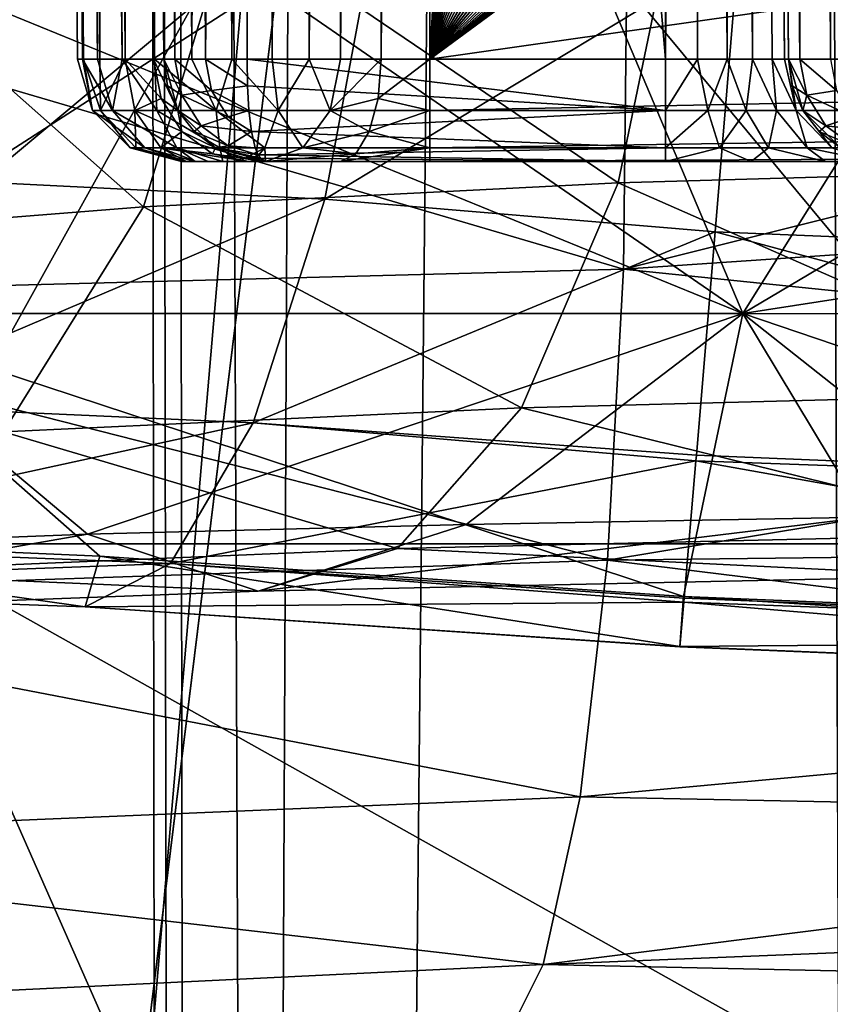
# Model space of a CAD drawing. Header units: metres. Extents: x -90 to 90, y -173 to 74.
# Tile 125 of 256: x -4.88 to -2.52, y -73.4 to -70.54. Entities that reach past the tile are written whole.
import ezdxf

# ---------------------------------------------------------------- set-up
doc = ezdxf.new("R2010")
doc.units = ezdxf.units.M
doc.layers.add('solid_509418', color=7, linetype='CONTINUOUS')
doc.layers.add('solid_509418_01', color=7, linetype='CONTINUOUS')

msp = doc.modelspace()

# ---------------------------------------------------------------- linework, layer by layer
at = {"layer": 'solid_509418'}
for points in [[(-2.238867, -140.357422, -59.118664), (-2.835541, 14.129977, -59.099731), (-1.915293, 14.333368, -59.127071)], [(-4.40722, -140.967468, -59.028511), (-3.725936, 13.849779, -59.063187), (-2.835541, 14.129977, -59.099731)], [(-2.238867, -140.357422, -59.118664), (-4.40722, -140.967468, -59.028511), (-2.835541, 14.129977, -59.099731)], [(-4.40722, -140.967468, -59.028511), (-4.585082, 13.493517, -59.018497), (-3.725936, 13.849779, -59.063187)], [(-6.424402, -141.961182, -58.891628), (-5.397378, 13.067078, -58.96772), (-4.585082, 13.493517, -59.018497)], [(-4.40722, -140.967468, -59.028511), (-6.424402, -141.961182, -58.891628), (-4.585082, 13.493517, -59.018497)], [(0, -12.577244, -56.25), (-4.47369, -12.652706, -56.120098), (0, -135.202576, -56.25)], [(-4.564163, -12.653282, -56.114788), (-9.183409, -12.631924, -55.701126), (-8.595015, -73.846344, -55.769421)], [(-4.564163, -12.653282, -56.114788), (-8.595015, -73.846344, -55.769421), (-8.006117, -135.113159, -55.833195)], [(-4.564163, -12.653282, -56.114788), (-8.006117, -135.113159, -55.833195), (-4.333533, -135.123291, -56.128117)], [(-4.47369, -12.652706, -56.120098), (-4.564163, -12.653282, -56.114788), (-4.333533, -135.123291, -56.128117)], [(-4.47369, -12.652706, -56.120098), (-4.007909, -135.12677, -56.145756), (0, -135.202576, -56.25)], [(-4.47369, -12.652706, -56.120098), (-4.333533, -135.123291, -56.128117), (-4.007909, -135.12677, -56.145756)], [(13.523117, -16.790075, -39.150002), (9.89099, -18.58441, -39.150002), (-15.525159, -163.074173, -39.150002)], [(9.89099, -18.58441, -39.150002), (6.028381, -19.804836, -39.150002), (-15.525159, -163.074173, -39.150002)], [(-2.025468, -20.421919, -39.150002), (-6.028381, -19.804836, -39.150002), (-15.525159, -163.074173, -39.150002)], [(6.028381, -19.804836, -39.150002), (2.025468, -20.421919, -39.150002), (-15.525159, -163.074173, -39.150002)], [(2.025468, -20.421919, -39.150002), (-2.025468, -20.421919, -39.150002), (-15.525159, -163.074173, -39.150002)], [(-5.290215, -20.717361, -41.690529), (-3.569618, -21.021667, -41.645542), (-12.179281, -162.857254, -41.903378)], [(-3.569618, -21.021667, -41.645542), (-1.8172, -21.213736, -41.599697), (-12.179281, -162.857254, -41.903378)], [(-1.8172, -21.213736, -41.599697), (0.000091, -21.295607, -41.552128), (-12.179281, -162.857254, -41.903378)], [(0.000091, -21.295607, -41.552128), (0, -168.099869, -41.585648), (-12.179281, -162.857254, -41.903378)], [(-2.82119, -70.652618, 4.620292), (-2.911276, -56.428116, 4.714035), (-2.835214, -56.377384, 4.765214)], [(-2.747124, -70.652618, 4.677125), (-2.82119, -70.652618, 4.620292), (-2.835214, -56.377384, 4.765214)], [(-2.784082, -56.42807, 4.841163), (-2.747124, -70.652618, 4.677125), (-2.835214, -56.377384, 4.765214)], [(-4.625809, -56.439976, -3.706058), (-4.603776, -56.423416, -3.668453), (-4.569136, -70.652618, -3.828751)], [(-4.486505, -70.652618, -3.710414), (-4.569136, -70.652618, -3.828751), (-4.603776, -56.423416, -3.668453)], [(-4.587049, -56.439999, -3.620063), (-4.486505, -70.652618, -3.710414), (-4.603776, -56.423416, -3.668453)], [(-3.825414, -70.652618, -4.371505), (-3.735051, -56.440002, -4.472046), (-3.783453, -56.423416, -4.488776)], [(-3.821184, -56.440014, -4.5109), (-3.825414, -70.652618, -4.371505), (-3.783453, -56.423416, -4.488776)], [(-2.911276, -56.428116, 4.714035), (-3, -70.652618, 4.57238), (-3, -56.445637, 4.696362)], [(-2.907441, -70.652618, 4.584566), (-3, -70.652618, 4.57238), (-2.911276, -56.428116, 4.714035)], [(-2.82119, -70.652618, 4.620292), (-2.907441, -70.652618, 4.584566), (-2.911276, -56.428116, 4.714035)], [(-2.784082, -56.42807, 4.841163), (-2.690292, -70.652618, 4.75119), (-2.747124, -70.652618, 4.677125)], [(-2.784082, -56.42807, 4.841163), (-2.654565, -70.652618, 4.837441), (-2.690292, -70.652618, 4.75119)], [(-2.784082, -56.42807, 4.841163), (-2.766362, -56.445637, 4.93), (-2.654565, -70.652618, 4.837441)], [(-4.707338, -70.652618, -4.143947), (-4.828506, -56.445637, -4.206815), (-4.826742, -56.445637, -4.077802)], [(-4.693333, -70.652618, -4.260594), (-4.801023, -56.445637, -4.33288), (-4.828506, -56.445637, -4.206815)], [(-4.707338, -70.652618, -4.143947), (-4.693333, -70.652618, -4.260594), (-4.828506, -56.445637, -4.206815)], [(-4.690146, -70.652618, -4.027729), (-4.826742, -56.445637, -4.077802), (-4.795824, -56.445637, -3.952535)], [(-4.690146, -70.652618, -4.027729), (-4.707338, -70.652618, -4.143947), (-4.826742, -56.445637, -4.077802)], [(-4.649117, -70.652618, -4.36944), (-4.745722, -56.445637, -4.449453), (-4.801023, -56.445637, -4.33288)], [(-4.693333, -70.652618, -4.260594), (-4.649117, -70.652618, -4.36944), (-4.801023, -56.445637, -4.33288)], [(-4.64297, -70.652618, -3.920134), (-4.795824, -56.445637, -3.952535), (-4.737356, -56.445637, -3.837516)], [(-4.64297, -70.652618, -3.920134), (-4.690146, -70.652618, -4.027729), (-4.795824, -56.445637, -3.952535)], [(-4.57781, -70.652618, -4.46281), (-4.665472, -56.445637, -4.550485), (-4.745722, -56.445637, -4.449453)], [(-4.649117, -70.652618, -4.36944), (-4.57781, -70.652618, -4.46281), (-4.745722, -56.445637, -4.449453)], [(-4.64297, -70.652618, -3.920134), (-4.737356, -56.445637, -3.837516), (-4.654374, -56.445637, -3.738717)], [(-4.48444, -70.652618, -4.534117), (-4.564438, -56.445637, -4.630732), (-4.665472, -56.445637, -4.550485)], [(-4.57781, -70.652618, -4.46281), (-4.48444, -70.652618, -4.534117), (-4.665472, -56.445637, -4.550485)], [(-4.625809, -56.439976, -3.706058), (-4.569136, -70.652618, -3.828751), (-4.654374, -56.445637, -3.738717)], [(-4.569136, -70.652618, -3.828751), (-4.64297, -70.652618, -3.920134), (-4.654374, -56.445637, -3.738717)], [(-4.587049, -56.439999, -3.620063), (-4.581362, -56.445637, -3.569052), (-4.486505, -70.652618, -3.710414)], [(-4.581362, -56.445637, -3.569052), (-4.45738, -70.652618, -3.569052), (-4.486505, -70.652618, -3.710414)], [(-4.45738, -70.652618, 4.33), (-4.45738, -70.652618, -3.569052), (-4.581362, -56.445637, -3.569052)], [(-4.45738, -70.652618, 4.33), (-4.581362, -56.445637, -3.569052), (-4.581362, -56.445637, 4.33)], [(-4.56888, -56.445637, 4.424817), (-4.45738, -70.652618, 4.33), (-4.581362, -56.445637, 4.33)], [(-4.425011, -70.652626, 4.45101), (-4.45738, -70.652618, 4.33), (-4.56888, -56.445637, 4.424817)], [(-4.425011, -70.652626, 4.45101), (-4.56888, -56.445637, 4.424817), (-4.532283, -56.445637, 4.513174)], [(-4.48444, -70.652618, -4.534117), (-4.447863, -56.445637, -4.686029), (-4.564438, -56.445637, -4.630732)], [(-4.425011, -70.652626, 4.45101), (-4.532283, -56.445637, 4.513174), (-4.474064, -56.445637, 4.589051)], [(-4.48444, -70.652618, -4.534117), (-4.375595, -70.652618, -4.578332), (-4.447863, -56.445637, -4.686029)], [(-4.425011, -70.652626, 4.45101), (-4.474064, -56.445637, 4.589051), (-4.398184, -56.445637, 4.647277)], [(-4.375595, -70.652618, -4.578332), (-4.321797, -56.445637, -4.713507), (-4.447863, -56.445637, -4.686029)], [(-4.33617, -70.652626, 4.539918), (-4.425011, -70.652626, 4.45101), (-4.398184, -56.445637, 4.647277)], [(-4.33617, -70.652626, 4.539918), (-4.398184, -56.445637, 4.647277), (-4.309821, -56.445637, 4.683879)], [(-4.375595, -70.652618, -4.578332), (-4.258948, -70.652618, -4.592339), (-4.321797, -56.445637, -4.713507)], [(-4.33617, -70.652626, 4.539918), (-4.309821, -56.445637, 4.683879), (-4.215, -56.445637, 4.696362)], [(-4.215, -70.652618, 4.57238), (-4.33617, -70.652626, 4.539918), (-4.215, -56.445637, 4.696362)], [(-4.258948, -70.652618, -4.592339), (-4.192782, -56.445637, -4.711739), (-4.321797, -56.445637, -4.713507)], [(-4.258948, -70.652618, -4.592339), (-4.142729, -70.652618, -4.575147), (-4.192782, -56.445637, -4.711739)], [(-3, -70.652618, 4.57238), (-4.215, -70.652618, 4.57238), (-4.215, -56.445637, 4.696362)], [(-3, -70.652618, 4.57238), (-4.215, -56.445637, 4.696362), (-3, -56.445637, 4.696362)], [(-4.142729, -70.652618, -4.575147), (-4.067514, -56.445637, -4.680816), (-4.192782, -56.445637, -4.711739)], [(-4.142729, -70.652618, -4.575147), (-4.035134, -70.652618, -4.52797), (-4.067514, -56.445637, -4.680816)], [(-4.035134, -70.652618, -4.52797), (-3.952502, -56.445637, -4.622346), (-4.067514, -56.445637, -4.680816)], [(-4.035134, -70.652618, -4.52797), (-3.943751, -70.652618, -4.454136), (-3.952502, -56.445637, -4.622346)], [(-3.952502, -56.445637, -4.622346), (-3.943751, -70.652618, -4.454136), (-3.853717, -56.445637, -4.539374)], [(-3.853717, -56.445637, -4.539374), (-3.943751, -70.652618, -4.454136), (-3.825414, -70.652618, -4.371505)], [(-3.821184, -56.440014, -4.5109), (-3.853717, -56.445637, -4.539374), (-3.825414, -70.652618, -4.371505)], [(-3.825414, -70.652618, -4.371505), (-3.684052, -70.652618, -4.34238), (-3.735051, -56.440002, -4.472046)], [(-3.684052, -70.652618, -4.34238), (-3.684052, -56.445637, -4.466362), (-3.735051, -56.440002, -4.472046)], [(-2.901253, -56.445637, -4.466362), (-3.684052, -56.445637, -4.466362), (-3.684052, -70.652618, -4.34238)], [(-2.873137, -58.388306, -4.449409), (-2.901253, -56.445637, -4.466362), (-3.684052, -70.652618, -4.34238)], [(-2.766362, -56.445637, 4.93), (-2.64238, -70.652618, 4.93), (-2.654565, -70.652618, 4.837441)], [(-2.64238, -70.652618, 5.13), (-2.64238, -70.652618, 4.93), (-2.766362, -56.445637, 4.93)], [(-2.64238, -70.652618, 5.13), (-2.766362, -56.445637, 4.93), (-2.766362, -56.445637, 5.13)], [(-2.75388, -56.445637, 5.224817), (-2.64238, -70.652618, 5.13), (-2.766362, -56.445637, 5.13)], [(-2.610011, -70.652626, 5.251009), (-2.64238, -70.652618, 5.13), (-2.75388, -56.445637, 5.224817)], [(-2.610011, -70.652626, 5.251009), (-2.75388, -56.445637, 5.224817), (-2.717283, -56.445637, 5.313174)], [(-2.610011, -70.652626, 5.251009), (-2.717283, -56.445637, 5.313174), (-2.659064, -56.445637, 5.38905)], [(-2.610011, -70.652626, 5.251009), (-2.659064, -56.445637, 5.38905), (-2.583184, -56.445637, 5.447277)], [(-2.52117, -70.652626, 5.339919), (-2.610011, -70.652626, 5.251009), (-2.583184, -56.445637, 5.447277)], [(-2.52117, -70.652626, 5.339919), (-2.583184, -56.445637, 5.447277), (-2.494821, -56.445637, 5.483879)], [(-2.846645, -60.049103, -4.434915), (-2.873137, -58.388306, -4.449409), (-3.684052, -70.652618, -4.34238)], [(-2.821721, -61.470928, -4.422507), (-2.846645, -60.049103, -4.434915), (-3.684052, -70.652618, -4.34238)], [(-2.79833, -62.687897, -4.411887), (-2.821721, -61.470928, -4.422507), (-3.684052, -70.652618, -4.34238)], [(-2.776406, -63.730175, -4.402791), (-2.79833, -62.687897, -4.411887), (-3.684052, -70.652618, -4.34238)], [(-2.755882, -64.622917, -4.395), (-2.776406, -63.730175, -4.402791), (-3.684052, -70.652618, -4.34238)], [(-2.736689, -65.387596, -4.388327), (-2.755882, -64.622917, -4.395), (-3.684052, -70.652618, -4.34238)], [(-2.718762, -66.042274, -4.382614), (-2.736689, -65.387596, -4.388327), (-3.684052, -70.652618, -4.34238)], [(-2.702015, -66.603165, -4.377719), (-2.718762, -66.042274, -4.382614), (-3.684052, -70.652618, -4.34238)], [(-2.68637, -67.083763, -4.373525), (-2.702015, -66.603165, -4.377719), (-3.684052, -70.652618, -4.34238)], [(-2.671753, -67.495575, -4.369931), (-2.68637, -67.083763, -4.373525), (-3.684052, -70.652618, -4.34238)], [(-2.658092, -67.848457, -4.366851), (-2.671753, -67.495575, -4.369931), (-3.684052, -70.652618, -4.34238)], [(-2.645316, -68.150848, -4.364213), (-2.658092, -67.848457, -4.366851), (-3.684052, -70.652618, -4.34238)], [(-2.633363, -68.409828, -4.361952), (-2.645316, -68.150848, -4.364213), (-3.684052, -70.652618, -4.34238)], [(-2.622162, -68.631721, -4.360016), (-2.633363, -68.409828, -4.361952), (-3.684052, -70.652618, -4.34238)], [(-2.611648, -68.821838, -4.358357), (-2.622162, -68.631721, -4.360016), (-3.684052, -70.652618, -4.34238)], [(-2.60176, -68.984703, -4.356936), (-2.611648, -68.821838, -4.358357), (-3.684052, -70.652618, -4.34238)], [(-2.592438, -69.124184, -4.355718), (-2.60176, -68.984703, -4.356936), (-3.684052, -70.652618, -4.34238)], [(-2.58362, -69.243599, -4.354676), (-2.592438, -69.124184, -4.355718), (-3.684052, -70.652618, -4.34238)], [(-2.57525, -69.345764, -4.353785), (-2.58362, -69.243599, -4.354676), (-3.684052, -70.652618, -4.34238)], [(-2.56726, -69.433144, -4.353022), (-2.57525, -69.345764, -4.353785), (-3.684052, -70.652618, -4.34238)], [(-2.559577, -69.507858, -4.35237), (-2.56726, -69.433144, -4.353022), (-3.684052, -70.652618, -4.34238)], [(-2.552116, -69.571693, -4.351813), (-2.559577, -69.507858, -4.35237), (-3.684052, -70.652618, -4.34238)], [(-7.583835, -69.551826, -20.832209), (-3.850379, -69.551826, -21.832775), (-5.24201, -72.060219, -18.297977)], [(-3.850379, -69.551826, -21.832775), (-1.767244, -72.060219, -18.95182), (-5.24201, -72.060219, -18.297977)], [(-3.850379, -69.551826, -21.832775), (0.000116, -69.551826, -22.169697), (-1.767244, -72.060219, -18.95182)], [(-2.544776, -69.626137, -4.351338), (-2.552116, -69.571693, -4.351813), (-3.684052, -70.652618, -4.34238)], [(-2.537406, -69.672478, -4.350934), (-2.544776, -69.626137, -4.351338), (-3.684052, -70.652618, -4.34238)], [(-2.529754, -69.711777, -4.35059), (-2.537406, -69.672478, -4.350934), (-3.684052, -70.652618, -4.34238)], [(-2.521306, -69.744766, -4.350303), (-2.529754, -69.711777, -4.35059), (-3.684052, -70.652618, -4.34238)], [(-6.808798, -69.744385, -16.437759), (-5.443908, -71.391113, -13.142757), (-2.77528, -71.391113, -13.952276)], [(-5.164825, -69.744385, -17.025988), (-6.808798, -69.744385, -16.437759), (-2.77528, -71.391113, -13.952276)], [(-3.471094, -69.744385, 17.450249), (-2.77528, -71.391113, 13.952276), (-5.443908, -71.391113, 13.142757)], [(-5.164834, -69.744385, 17.025984), (-3.471094, -69.744385, 17.450249), (-5.443908, -71.391113, 13.142757)], [(-3.471093, -69.744385, -17.450249), (-5.164825, -69.744385, -17.025988), (-2.77528, -71.391113, -13.952276)], [(-2.51029, -69.771599, -4.350069), (-2.521306, -69.744766, -4.350303), (-3.684052, -70.652618, -4.34238)], [(-3.471094, -69.744385, 17.450249), (-1.743939, -69.744385, 17.70645), (-2.77528, -71.391113, 13.952276)], [(-1.743939, -69.744385, 17.70645), (0, -69.744385, 17.792124), (-2.77528, -71.391113, 13.952276)], [(-2.490982, -69.773361, -4.350053), (-2.51029, -69.771599, -4.350069), (-3.684052, -70.652618, -4.34238)], [(2.509018, -69.773361, -4.350053), (-2.490982, -69.773361, -4.350053), (-3.684052, -70.652618, -4.34238)], [(-1.519418, -70.134186, 8.702359), (-2.964042, -70.177628, 8.201226), (-1.607586, -70.968033, 9.139099)], [(-4.806991, -70.179085, -7.311739), (-5.041003, -71.006783, -7.691894), (-5.949319, -71.014687, -6.998199)], [(-5.645798, -70.187477, -6.669656), (-4.806991, -70.179085, -7.311739), (-5.949319, -71.014687, -6.998199)], [(-4.806991, -70.179085, -7.311739), (-3.833952, -70.231018, -7.722261), (-5.041003, -71.006783, -7.691894)], [(-2.964042, -70.177628, 8.201226), (-4.262959, -70.247528, 7.393107), (-3.137579, -71.011253, 8.612027)], [(-2.964042, -70.177628, 8.201226), (-3.137579, -71.011253, 8.612027), (-1.607586, -70.968033, 9.139099)], [(-3.833952, -70.231018, -7.722261), (-3.989487, -71.058853, -8.140426), (-5.041003, -71.006783, -7.691894)], [(-3.833952, -70.231018, -7.722261), (-2.78814, -70.334023, -7.872499), (-3.989487, -71.058853, -8.140426)], [(-4.262959, -70.247528, 7.393107), (-5.351985, -70.340279, 6.317138), (-4.516094, -71.080856, 7.760953)], [(-4.262959, -70.247528, 7.393107), (-4.516094, -71.080856, 7.760953), (-3.137579, -71.011253, 8.612027)], [(-3.122165, -71.262444, 22.688953), (-3.111048, -70.309586, 22.363531), (-6.155683, -70.369492, 21.680105)], [(-3.122165, -71.262444, 22.688953), (0, -70.481789, 22.63954), (-3.111048, -70.309586, 22.363531)], [(-5.351985, -70.340279, 6.317138), (-5.675663, -71.173264, 6.625659), (-4.516094, -71.080856, 7.760953)], [(-3.989487, -71.058853, -8.140426), (-2.78814, -70.334023, -7.872499), (-2.85601, -71.15416, -8.305321)], [(-2.85601, -71.15416, -8.305321), (-2.78814, -70.334023, -7.872499), (0, -71.271286, -8.307501)], [(-2.78814, -70.334023, -7.872499), (0, -70.448296, -7.874529), (0, -71.271286, -8.307501)], [(-3.122165, -71.262444, 22.688953), (-6.155683, -70.369492, 21.680105), (-6.174848, -71.342979, 21.983006)], [(-3.122165, -71.262444, 22.688953), (0, -71.050179, 22.839388), (0, -70.481789, 22.63954)], [(-4.664376, -70.801376, -4.190263), (-4.693333, -70.652618, -4.260594), (-4.707338, -70.652618, -4.143947)], [(-4.664376, -70.801376, -4.190263), (-4.707338, -70.652618, -4.143947), (-4.690146, -70.652618, -4.027729)], [(-4.605708, -70.801376, -4.362228), (-4.649117, -70.652618, -4.36944), (-4.693333, -70.652618, -4.260594)], [(-4.605708, -70.801376, -4.362228), (-4.693333, -70.652618, -4.260594), (-4.664376, -70.801376, -4.190263)], [(-4.641212, -70.801376, -4.010048), (-4.690146, -70.652618, -4.027729), (-4.64297, -70.652618, -3.920134)], [(-4.664376, -70.801376, -4.190263), (-4.690146, -70.652618, -4.027729), (-4.641212, -70.801376, -4.010048)], [(-4.605708, -70.801376, -4.362228), (-4.57781, -70.652618, -4.46281), (-4.649117, -70.652618, -4.36944)], [(-4.641212, -70.801376, -4.010048), (-4.64297, -70.652618, -3.920134), (-4.569136, -70.652618, -3.828751)], [(-4.641212, -70.801376, -4.010048), (-4.569136, -70.652618, -3.828751), (-4.540963, -70.801376, -3.858509)], [(-4.477228, -70.801376, -4.490708), (-4.57781, -70.652618, -4.46281), (-4.605708, -70.801376, -4.362228)], [(-4.477228, -70.801376, -4.490708), (-4.48444, -70.652618, -4.534117), (-4.57781, -70.652618, -4.46281)], [(-4.464843, -70.766617, -3.719736), (-4.569136, -70.652618, -3.828751), (-4.486505, -70.652618, -3.710414)], [(-4.464843, -70.766617, -3.719736), (-4.540963, -70.801376, -3.858509), (-4.569136, -70.652618, -3.828751)], [(-4.416322, -70.801506, -3.569052), (-4.486505, -70.652618, -3.710414), (-4.45738, -70.652618, -3.569052)], [(-4.464843, -70.766617, -3.719736), (-4.486505, -70.652618, -3.710414), (-4.416322, -70.801506, -3.569052)], [(-4.305263, -70.801376, -4.549376), (-4.375595, -70.652618, -4.578332), (-4.48444, -70.652618, -4.534117)], [(-4.305263, -70.801376, -4.549376), (-4.48444, -70.652618, -4.534117), (-4.477228, -70.801376, -4.490708)], [(-4.446589, -70.729782, 4.328809), (-4.45738, -70.652618, -3.569052), (-4.45738, -70.652618, 4.33)], [(-4.416371, -70.801422, 4.324854), (-4.416322, -70.801506, -3.569052), (-4.45738, -70.652618, -3.569052)], [(-4.446589, -70.729782, 4.328809), (-4.416371, -70.801422, 4.324854), (-4.45738, -70.652618, -3.569052)], [(-4.404768, -70.756973, 4.445123), (-4.45738, -70.652618, 4.33), (-4.425011, -70.652626, 4.45101)], [(-4.404768, -70.756973, 4.445123), (-4.446589, -70.729782, 4.328809), (-4.45738, -70.652618, 4.33)], [(-4.31862, -70.74398, 4.531737), (-4.425011, -70.652626, 4.45101), (-4.33617, -70.652626, 4.539918)], [(-4.31862, -70.74398, 4.531737), (-4.404768, -70.756973, 4.445123), (-4.425011, -70.652626, 4.45101)], [(-4.305263, -70.801376, -4.549376), (-4.258948, -70.652618, -4.592339), (-4.375595, -70.652618, -4.578332)], [(-4.213789, -70.729782, 4.561589), (-4.33617, -70.652626, 4.539918), (-4.215, -70.652618, 4.57238)], [(-4.31862, -70.74398, 4.531737), (-4.33617, -70.652626, 4.539918), (-4.213789, -70.729782, 4.561589)], [(-4.125048, -70.801376, -4.526213), (-4.258948, -70.652618, -4.592339), (-4.305263, -70.801376, -4.549376)], [(-4.125048, -70.801376, -4.526213), (-4.142729, -70.652618, -4.575147), (-4.258948, -70.652618, -4.592339)], [(-3, -70.801506, 4.531322), (-4.215, -70.652618, 4.57238), (-3, -70.652618, 4.57238)], [(-4.213789, -70.729782, 4.561589), (-4.215, -70.652618, 4.57238), (-3, -70.801506, 4.531322)], [(-4.125048, -70.801376, -4.526213), (-4.035134, -70.652618, -4.52797), (-4.142729, -70.652618, -4.575147)], [(-4.125048, -70.801376, -4.526213), (-3.973509, -70.801376, -4.425963), (-4.035134, -70.652618, -4.52797)], [(-3.973509, -70.801376, -4.425963), (-3.943751, -70.652618, -4.454136), (-4.035134, -70.652618, -4.52797)], [(-3.973509, -70.801376, -4.425963), (-3.825414, -70.652618, -4.371505), (-3.943751, -70.652618, -4.454136)], [(-3.834736, -70.766617, -4.349844), (-3.825414, -70.652618, -4.371505), (-3.973509, -70.801376, -4.425963)], [(-3.834736, -70.766617, -4.349844), (-3.684052, -70.652618, -4.34238), (-3.825414, -70.652618, -4.371505)], [(-3.834736, -70.766617, -4.349844), (-3.684052, -70.801506, -4.301322), (-3.684052, -70.652618, -4.34238)], [(-3.684052, -70.801506, -4.301322), (3.684052, -70.652618, -4.34238), (-3.684052, -70.652618, -4.34238)], [(-3, -70.801506, 4.531322), (-3, -70.652618, 4.57238), (-2.907441, -70.652618, 4.584566)], [(-3, -70.801506, 4.531322), (-2.907441, -70.652618, 4.584566), (-2.876802, -70.801506, 4.550835)], [(-2.876802, -70.801506, 4.550835), (-2.907441, -70.652618, 4.584566), (-2.82119, -70.652618, 4.620292)], [(-2.876802, -70.801506, 4.550835), (-2.82119, -70.652618, 4.620292), (-2.765663, -70.801506, 4.607462)], [(-2.765663, -70.801506, 4.607462), (-2.82119, -70.652618, 4.620292), (-2.747124, -70.652618, 4.677125)], [(-2.765663, -70.801506, 4.607462), (-2.747124, -70.652618, 4.677125), (-2.677463, -70.801506, 4.695663)], [(-2.677463, -70.801506, 4.695663), (-2.747124, -70.652618, 4.677125), (-2.690292, -70.652618, 4.75119)], [(-2.620835, -70.801506, 4.806802), (-2.690292, -70.652618, 4.75119), (-2.654565, -70.652618, 4.837441)], [(-2.677463, -70.801506, 4.695663), (-2.690292, -70.652618, 4.75119), (-2.620835, -70.801506, 4.806802)], [(-2.620835, -70.801506, 4.806802), (-2.654565, -70.652618, 4.837441), (-2.64238, -70.652618, 4.93)], [(-2.631588, -70.729782, 5.128809), (-2.64238, -70.652618, 4.93), (-2.64238, -70.652618, 5.13)], [(-2.601371, -70.801422, 5.124855), (-2.601322, -70.801506, 4.93), (-2.64238, -70.652618, 4.93)], [(-2.620835, -70.801506, 4.806802), (-2.64238, -70.652618, 4.93), (-2.601322, -70.801506, 4.93)], [(-2.631588, -70.729782, 5.128809), (-2.601371, -70.801422, 5.124855), (-2.64238, -70.652618, 4.93)], [(-2.589768, -70.756973, 5.245123), (-2.64238, -70.652618, 5.13), (-2.610011, -70.652626, 5.251009)], [(-2.589768, -70.756973, 5.245123), (-2.631588, -70.729782, 5.128809), (-2.64238, -70.652618, 5.13)], [(-2.50362, -70.74398, 5.331737), (-2.610011, -70.652626, 5.251009), (-2.52117, -70.652626, 5.339919)], [(-2.50362, -70.74398, 5.331737), (-2.589768, -70.756973, 5.245123), (-2.610011, -70.652626, 5.251009)], [(-4.404768, -70.756973, 4.445123), (-4.416371, -70.801422, 4.324854), (-4.446589, -70.729782, 4.328809)], [(-4.31862, -70.74398, 4.531737), (-4.213789, -70.729782, 4.561589), (-4.2098, -70.801422, 4.531373)], [(-4.2098, -70.801422, 4.531373), (-4.213789, -70.729782, 4.561589), (-3, -70.801506, 4.531322)], [(-2.589768, -70.756973, 5.245123), (-2.601371, -70.801422, 5.124855), (-2.631588, -70.729782, 5.128809)], [(-4.404768, -70.756973, 4.445123), (-4.348868, -70.845688, 4.428893), (-4.416371, -70.801422, 4.324854)], [(-4.31862, -70.74398, 4.531737), (-4.269807, -70.819733, 4.510067), (-4.404768, -70.756973, 4.445123)], [(-4.269807, -70.819733, 4.510067), (-4.348868, -70.845688, 4.428893), (-4.404768, -70.756973, 4.445123)], [(-4.31862, -70.74398, 4.531737), (-4.2098, -70.801422, 4.531373), (-4.269807, -70.819733, 4.510067)], [(-2.589768, -70.756973, 5.245123), (-2.533868, -70.845688, 5.228893), (-2.601371, -70.801422, 5.124855)], [(-2.50362, -70.74398, 5.331737), (-2.454807, -70.819733, 5.310066), (-2.589768, -70.756973, 5.245123)], [(-2.454807, -70.819733, 5.310066), (-2.533868, -70.845688, 5.228893), (-2.589768, -70.756973, 5.245123)], [(-4.404952, -70.863052, -3.745509), (-4.540963, -70.801376, -3.858509), (-4.464843, -70.766617, -3.719736)], [(-4.404952, -70.863052, -3.745509), (-4.464843, -70.766617, -3.719736), (-4.416322, -70.801506, -3.569052)], [(-3.860509, -70.863052, -4.289951), (-3.834736, -70.766617, -4.349844), (-3.973509, -70.801376, -4.425963)], [(-3.860509, -70.863052, -4.289951), (-3.684052, -70.801506, -4.301322), (-3.834736, -70.766617, -4.349844)], [(-4.664376, -70.801376, -4.190263), (-4.555164, -70.91024, -4.179253), (-4.512539, -70.91024, -4.304193)], [(-4.664376, -70.801376, -4.190263), (-4.641212, -70.801376, -4.010048), (-4.555164, -70.91024, -4.179253)], [(-4.605708, -70.801376, -4.362228), (-4.664376, -70.801376, -4.190263), (-4.512539, -70.91024, -4.304193)], [(-4.641212, -70.801376, -4.010048), (-4.538335, -70.91024, -4.048319), (-4.555164, -70.91024, -4.179253)], [(-4.641212, -70.801376, -4.010048), (-4.540963, -70.801376, -3.858509), (-4.538335, -70.91024, -4.048319)], [(-4.605708, -70.801376, -4.362228), (-4.512539, -70.91024, -4.304193), (-4.419193, -70.91024, -4.397539)], [(-4.477228, -70.801376, -4.490708), (-4.605708, -70.801376, -4.362228), (-4.419193, -70.91024, -4.397539)], [(-4.540963, -70.801376, -3.858509), (-4.465499, -70.91024, -3.938219), (-4.538335, -70.91024, -4.048319)], [(-4.404952, -70.863052, -3.745509), (-4.465499, -70.91024, -3.938219), (-4.540963, -70.801376, -3.858509)], [(-4.477228, -70.801376, -4.490708), (-4.419193, -70.91024, -4.397539), (-4.294253, -70.91024, -4.440164)], [(-4.305263, -70.801376, -4.549376), (-4.477228, -70.801376, -4.490708), (-4.294253, -70.91024, -4.440164)], [(-4.416371, -70.801422, 4.324854), (-4.368823, -70.862831, 4.317544), (-4.416322, -70.801506, -3.569052)], [(-4.348868, -70.845688, 4.428893), (-4.368823, -70.862831, 4.317544), (-4.416371, -70.801422, 4.324854)], [(-4.404952, -70.863052, -3.745509), (-4.416322, -70.801506, -3.569052), (-4.306635, -70.91024, -3.569052)], [(-4.307017, -70.910027, 4.306552), (-4.306635, -70.91024, -3.569052), (-4.416322, -70.801506, -3.569052)], [(-4.368823, -70.862831, 4.317544), (-4.307017, -70.910027, 4.306552), (-4.416322, -70.801506, -3.569052)], [(-4.305263, -70.801376, -4.549376), (-4.294253, -70.91024, -4.440164), (-4.163319, -70.91024, -4.423335)], [(-4.125048, -70.801376, -4.526213), (-4.305263, -70.801376, -4.549376), (-4.163319, -70.91024, -4.423335)], [(-4.269807, -70.819733, 4.510067), (-4.2098, -70.801422, 4.531373), (-4.202578, -70.862831, 4.48382)], [(-4.202578, -70.862831, 4.48382), (-4.2098, -70.801422, 4.531373), (-3, -70.801506, 4.531322)], [(-4.202578, -70.862831, 4.48382), (-3, -70.801506, 4.531322), (-3, -70.910324, 4.421499)], [(-4.125048, -70.801376, -4.526213), (-4.163319, -70.91024, -4.423335), (-4.053219, -70.91024, -4.350499)], [(-4.125048, -70.801376, -4.526213), (-4.053219, -70.91024, -4.350499), (-3.973509, -70.801376, -4.425963)], [(-3.860509, -70.863052, -4.289951), (-3.973509, -70.801376, -4.425963), (-4.053219, -70.91024, -4.350499)], [(-3.860509, -70.863052, -4.289951), (-3.684052, -70.91024, -4.191635), (-3.684052, -70.801506, -4.301322)], [(-2.876802, -70.801506, 4.550835), (-2.842865, -70.910324, 4.446387), (-3, -70.910324, 4.421499)], [(-3, -70.801506, 4.531322), (-2.876802, -70.801506, 4.550835), (-3, -70.910324, 4.421499)], [(-2.876802, -70.801506, 4.550835), (-2.765663, -70.801506, 4.607462), (-2.842865, -70.910324, 4.446387)], [(-2.765663, -70.801506, 4.607462), (-2.701111, -70.910324, 4.518614), (-2.842865, -70.910324, 4.446387)], [(-2.765663, -70.801506, 4.607462), (-2.677463, -70.801506, 4.695663), (-2.701111, -70.910324, 4.518614)], [(-2.677463, -70.801506, 4.695663), (-2.588614, -70.910324, 4.631111), (-2.701111, -70.910324, 4.518614)], [(-2.677463, -70.801506, 4.695663), (-2.620835, -70.801506, 4.806802), (-2.588614, -70.910324, 4.631111)], [(-2.620835, -70.801506, 4.806802), (-2.601322, -70.801506, 4.93), (-2.516387, -70.910324, 4.772865)], [(-2.620835, -70.801506, 4.806802), (-2.516387, -70.910324, 4.772865), (-2.588614, -70.910324, 4.631111)], [(-2.601371, -70.801422, 5.124855), (-2.553823, -70.862831, 5.117544), (-2.601322, -70.801506, 4.93)], [(-2.533868, -70.845688, 5.228893), (-2.553823, -70.862831, 5.117544), (-2.601371, -70.801422, 5.124855)], [(-2.492017, -70.910027, 5.106552), (-2.491499, -70.910324, 4.93), (-2.601322, -70.801506, 4.93)], [(-2.516387, -70.910324, 4.772865), (-2.601322, -70.801506, 4.93), (-2.491499, -70.910324, 4.93)], [(-2.553823, -70.862831, 5.117544), (-2.492017, -70.910027, 5.106552), (-2.601322, -70.801506, 4.93)], [(-4.269807, -70.819733, 4.510067), (-4.202578, -70.862831, 4.48382), (-4.348868, -70.845688, 4.428893)], [(-2.454807, -70.819733, 5.310066), (-2.387578, -70.862831, 5.28382), (-2.533868, -70.845688, 5.228893)], [(-4.315847, -70.927414, -3.783854), (-4.465499, -70.91024, -3.938219), (-4.404952, -70.863052, -3.745509)], [(-4.315847, -70.927414, -3.783854), (-4.404952, -70.863052, -3.745509), (-4.306635, -70.91024, -3.569052)], [(-4.348868, -70.845688, 4.428893), (-4.270229, -70.904297, 4.405849), (-4.368823, -70.862831, 4.317544)], [(-4.270229, -70.904297, 4.405849), (-4.307017, -70.910027, 4.306552), (-4.368823, -70.862831, 4.317544)], [(-4.348868, -70.845688, 4.428893), (-4.202578, -70.862831, 4.48382), (-4.270229, -70.904297, 4.405849)], [(-4.270229, -70.904297, 4.405849), (-4.202578, -70.862831, 4.48382), (-4.191529, -70.910019, 4.422021)], [(-4.191529, -70.910019, 4.422021), (-4.202578, -70.862831, 4.48382), (-3, -70.910324, 4.421499)], [(-3.898854, -70.927414, -4.200847), (-3.860509, -70.863052, -4.289951), (-4.053219, -70.91024, -4.350499)], [(-3.898854, -70.927414, -4.200847), (-3.684052, -70.91024, -4.191635), (-3.860509, -70.863052, -4.289951)], [(-2.533868, -70.845688, 5.228893), (-2.455229, -70.904297, 5.205849), (-2.553823, -70.862831, 5.117544)], [(-2.455229, -70.904297, 5.205849), (-2.492017, -70.910027, 5.106552), (-2.553823, -70.862831, 5.117544)], [(-2.533868, -70.845688, 5.228893), (-2.387578, -70.862831, 5.28382), (-2.455229, -70.904297, 5.205849)], [(-4.555164, -70.91024, -4.179253), (-4.405113, -70.949997, -4.125238), (-4.405682, -70.949997, -4.171276)], [(-4.555164, -70.91024, -4.179253), (-4.538335, -70.91024, -4.048319), (-4.405113, -70.949997, -4.125238)], [(-4.555164, -70.91024, -4.179253), (-4.405682, -70.949997, -4.171276), (-4.391977, -70.949997, -4.213905)], [(-4.512539, -70.91024, -4.304193), (-4.555164, -70.91024, -4.179253), (-4.391977, -70.949997, -4.213905)], [(-4.538335, -70.91024, -4.048319), (-4.390851, -70.949997, -4.08379), (-4.405113, -70.949997, -4.125238)], [(-4.538335, -70.91024, -4.048319), (-4.465499, -70.91024, -3.938219), (-4.390851, -70.949997, -4.08379)], [(-4.512539, -70.91024, -4.304193), (-4.391977, -70.949997, -4.213905), (-4.365499, -70.949997, -4.250872)], [(-4.419193, -70.91024, -4.397539), (-4.512539, -70.91024, -4.304193), (-4.365499, -70.949997, -4.250872)], [(-4.465499, -70.91024, -3.938219), (-4.211216, -70.949997, -3.828879), (-4.362894, -70.949997, -4.046597)], [(-4.315847, -70.927414, -3.783854), (-4.211216, -70.949997, -3.828879), (-4.465499, -70.91024, -3.938219)], [(-4.465499, -70.91024, -3.938219), (-4.362894, -70.949997, -4.046597), (-4.390851, -70.949997, -4.08379)], [(-4.419193, -70.91024, -4.397539), (-4.365499, -70.949997, -4.250872), (-4.328444, -70.949997, -4.277206)], [(-4.419193, -70.91024, -4.397539), (-4.328444, -70.949997, -4.277206), (-4.285797, -70.949997, -4.290754)], [(-4.294253, -70.91024, -4.440164), (-4.419193, -70.91024, -4.397539), (-4.285797, -70.949997, -4.290754)], [(-4.315847, -70.927414, -3.783854), (-4.306635, -70.91024, -3.569052), (-4.157391, -70.949997, -3.569052)], [(-4.315847, -70.927414, -3.783854), (-4.157391, -70.949997, -3.569052), (-4.211216, -70.949997, -3.828879)], [(-4.270229, -70.904297, 4.405849), (-4.183018, -70.930214, 4.379531), (-4.307017, -70.910027, 4.306552)], [(-4.307017, -70.910027, 4.306552), (-4.183018, -70.930214, 4.379531), (-4.176629, -70.939804, 4.349942)], [(-4.307017, -70.910027, 4.306552), (-4.176629, -70.939804, 4.349942), (-4.234946, -70.939804, 4.291612)], [(-4.307017, -70.910027, 4.306552), (-4.234946, -70.939804, 4.291612), (-4.306635, -70.91024, -3.569052)], [(-4.306635, -70.91024, -3.569052), (-4.157391, -70.949997, 4.272391), (-4.157391, -70.949997, -3.569052)], [(-4.234946, -70.939804, 4.291612), (-4.157391, -70.949997, 4.272391), (-4.306635, -70.91024, -3.569052)], [(-4.294253, -70.91024, -4.440164), (-4.285797, -70.949997, -4.290754), (-4.239825, -70.949997, -4.29003)], [(-4.163319, -70.91024, -4.423335), (-4.294253, -70.91024, -4.440164), (-4.239825, -70.949997, -4.29003)], [(-4.270229, -70.904297, 4.405849), (-4.191529, -70.910019, 4.422021), (-4.183018, -70.930214, 4.379531)], [(-4.163319, -70.91024, -4.423335), (-4.239825, -70.949997, -4.29003), (-4.198537, -70.949997, -4.275746)], [(-4.163319, -70.91024, -4.423335), (-4.198537, -70.949997, -4.275746), (-4.161598, -70.949997, -4.247894)], [(-4.183018, -70.930214, 4.379531), (-4.191529, -70.910019, 4.422021), (-3, -70.910324, 4.421499)], [(-4.183018, -70.930214, 4.379531), (-3, -70.910324, 4.421499), (-3, -70.949997, 4.272391)], [(-4.176629, -70.939804, 4.349942), (-4.183018, -70.930214, 4.379531), (-3, -70.949997, 4.272391)], [(-4.163319, -70.91024, -4.423335), (-4.161598, -70.949997, -4.247894), (-4.053219, -70.91024, -4.350499)], [(-3.898854, -70.927414, -4.200847), (-4.053219, -70.91024, -4.350499), (-4.161598, -70.949997, -4.247894)], [(-3.898854, -70.927414, -4.200847), (-4.161598, -70.949997, -4.247894), (-3.94388, -70.949997, -4.096217)], [(-3.684052, -70.91024, -4.191635), (-3.94388, -70.949997, -4.096217), (-3.684052, -70.949997, -4.042391)], [(-3.898854, -70.927414, -4.200847), (-3.94388, -70.949997, -4.096217), (-3.684052, -70.91024, -4.191635)], [(-2.842865, -70.910324, 4.446387), (-2.750619, -70.949997, 4.321736), (-3, -70.949997, 4.272391)], [(-3, -70.910324, 4.421499), (-2.842865, -70.910324, 4.446387), (-3, -70.949997, 4.272391)], [(-2.842865, -70.910324, 4.446387), (-2.701111, -70.910324, 4.518614), (-2.750619, -70.949997, 4.321736)], [(-2.701111, -70.910324, 4.518614), (-2.535059, -70.949997, 4.465082), (-2.750619, -70.949997, 4.321736)], [(-2.701111, -70.910324, 4.518614), (-2.588614, -70.910324, 4.631111), (-2.535059, -70.949997, 4.465082)], [(-2.588614, -70.910324, 4.631111), (-2.391736, -70.949997, 4.680615), (-2.535059, -70.949997, 4.465082)], [(-2.588614, -70.910324, 4.631111), (-2.516387, -70.910324, 4.772865), (-2.391736, -70.949997, 4.680615)], [(-4.161598, -70.949997, -4.247894), (-4.405682, -70.949997, -4.171276), (-4.405113, -70.949997, -4.125238)], [(-4.161598, -70.949997, -4.247894), (-4.391977, -70.949997, -4.213905), (-4.405682, -70.949997, -4.171276)], [(-3.94388, -70.949997, -4.096217), (-4.405113, -70.949997, -4.125238), (-4.390851, -70.949997, -4.08379)], [(-3.94388, -70.949997, -4.096217), (-4.161598, -70.949997, -4.247894), (-4.405113, -70.949997, -4.125238)], [(-4.161598, -70.949997, -4.247894), (-4.365499, -70.949997, -4.250872), (-4.391977, -70.949997, -4.213905)], [(-3.94388, -70.949997, -4.096217), (-4.390851, -70.949997, -4.08379), (-4.362894, -70.949997, -4.046597)], [(-4.198537, -70.949997, -4.275746), (-4.328444, -70.949997, -4.277206), (-4.365499, -70.949997, -4.250872)], [(-4.161598, -70.949997, -4.247894), (-4.198537, -70.949997, -4.275746), (-4.365499, -70.949997, -4.250872)], [(-3.684052, -70.949997, -4.042391), (-4.362894, -70.949997, -4.046597), (-4.211216, -70.949997, -3.828879)], [(-3.684052, -70.949997, -4.042391), (-3.94388, -70.949997, -4.096217), (-4.362894, -70.949997, -4.046597)], [(-4.239825, -70.949997, -4.29003), (-4.285797, -70.949997, -4.290754), (-4.328444, -70.949997, -4.277206)], [(-4.198537, -70.949997, -4.275746), (-4.239825, -70.949997, -4.29003), (-4.328444, -70.949997, -4.277206)], [(-4.234946, -70.939804, 4.291612), (-4.176629, -70.939804, 4.349942), (-4.157391, -70.949997, 4.272391)], [(-4.176629, -70.939804, 4.349942), (-3, -70.949997, 4.272391), (-4.157391, -70.949997, 4.272391)], [(-1.607586, -70.968033, 9.139099), (-3.137579, -71.011253, 8.612027), (-1.750985, -71.62188, 9.806741)], [(-5.041003, -71.006783, -7.691894), (-3.989487, -71.058853, -8.140426), (-5.390022, -71.65567, -8.276258)], [(-3.137579, -71.011253, 8.612027), (-4.516094, -71.080856, 7.760953), (-3.418431, -71.664925, 9.234642)], [(-3.137579, -71.011253, 8.612027), (-3.418431, -71.664925, 9.234642), (-1.750985, -71.62188, 9.806741)], [(-3.989487, -71.058853, -8.140426), (-4.197399, -71.708656, -8.787636), (-5.390022, -71.65567, -8.276258)], [(-3.989487, -71.058853, -8.140426), (-2.85601, -71.15416, -8.305321), (-4.197399, -71.708656, -8.787636)], [(-3.122165, -71.262444, 22.688953), (0, -71.583138, 23.120377), (0, -71.050179, 22.839388)], [(-4.516094, -71.080856, 7.760953), (-5.675663, -71.173264, 6.625659), (-4.922587, -71.734283, 8.310146)], [(-4.516094, -71.080856, 7.760953), (-4.922587, -71.734283, 8.310146), (-3.418431, -71.664925, 9.234642)], [(-4.197399, -71.708656, -8.787636), (-2.85601, -71.15416, -8.305321), (-2.910148, -71.802795, -8.969337)], [(-2.910148, -71.802795, -8.969337), (-2.85601, -71.15416, -8.305321), (0, -71.92215, -8.971698)], [(-2.85601, -71.15416, -8.305321), (0, -71.271286, -8.307501), (0, -71.92215, -8.971698)], [(-3.168711, -72.107719, 23.234219), (-3.122165, -71.262444, 22.688953), (-6.174848, -71.342979, 21.983006)], [(-3.168711, -72.107719, 23.234219), (0, -71.583138, 23.120377), (-3.122165, -71.262444, 22.688953)], [(-3.168711, -72.107719, 23.234219), (-6.174848, -71.342979, 21.983006), (-6.266513, -72.213509, 22.506042)], [(-5.443908, -71.391113, 13.142757), (-4.679064, -72.031715, 11.625288), (-6.649439, -72.108177, 10.362266)], [(-6.201797, -72.028336, -10.900443), (-4.643197, -72.095245, -11.443546), (-5.443908, -71.391113, -13.142757)], [(-5.443908, -71.391113, 13.142757), (-2.77528, -71.391113, 13.952276), (-4.679064, -72.031715, 11.625288)], [(-2.947578, -72.212677, -11.637949), (-2.77528, -71.391113, -13.952276), (-5.443908, -71.391113, -13.142757)], [(-4.643197, -72.095245, -11.443546), (-2.947578, -72.212677, -11.637949), (-5.443908, -71.391113, -13.142757)], [(-2.77528, -71.391113, 13.952276), (-3.579004, -72.003349, 12.093446), (-4.679064, -72.031715, 11.625288)], [(-2.77528, -71.391113, 13.952276), (-2.418828, -71.98246, 12.43769), (-3.579004, -72.003349, 12.093446)], [(-2.947578, -72.212677, -11.637949), (-1.6312, -72.296288, -11.639861), (-2.77528, -71.391113, -13.952276)], [(-1.6312, -72.296288, -11.639861), (0, -72.33316, -11.640692), (-2.77528, -71.391113, -13.952276)], [(-2.77528, -71.391113, 13.952276), (0, -71.394379, 14.217547), (-2.418828, -71.98246, 12.43769)], [(-3.168711, -72.107719, 23.234219), (0, -72.069168, 23.47644), (0, -71.583138, 23.120377)], [(-1.750985, -71.62188, 9.806741), (-3.418431, -71.664925, 9.234642), (-1.935372, -72.030777, 10.638979)], [(-5.390022, -71.65567, -8.276258), (-4.197399, -71.708656, -8.787636), (-5.819753, -72.061996, -9.007413)], [(-3.418431, -71.664925, 9.234642), (-4.922587, -71.734283, 8.310146), (-3.778705, -72.073715, 10.007238)], [(-3.418431, -71.664925, 9.234642), (-3.778705, -72.073715, 10.007238), (-1.935372, -72.030777, 10.638979)], [(-4.197399, -71.708656, -8.787636), (-4.437258, -72.116585, -9.600297), (-5.819753, -72.061996, -9.007413)], [(-4.197399, -71.708656, -8.787636), (-2.911473, -71.818558, -8.991716), (-4.437258, -72.116585, -9.600297)], [(-4.197399, -71.708656, -8.787636), (-2.910148, -71.802795, -8.969337), (-2.911473, -71.818558, -8.991716)], [(-4.922587, -71.734283, 8.310146), (-5.442068, -72.142921, 8.986143), (-3.778705, -72.073715, 10.007238)], [(-2.911473, -71.818558, -8.991716), (-2.910148, -71.802795, -8.969337), (0, -71.92215, -8.971698)], [(-4.437258, -72.116585, -9.600297), (-2.911473, -71.818558, -8.991716), (-2.945353, -72.217613, -9.800761)], [(-2.945353, -72.217613, -9.800761), (-2.911473, -71.818558, -8.991716), (0, -72.338348, -9.803301)], [(-2.911473, -71.818558, -8.991716), (0, -71.92215, -8.971698), (0, -72.338348, -9.803301)], [(-4.182621, -72.197029, 10.853086), (-3.579004, -72.003349, 12.093446), (-2.418828, -71.98246, 12.43769)], [(-2.142436, -72.154129, 11.553162), (-4.182621, -72.197029, 10.853086), (-2.418828, -71.98246, 12.43769)], [(-4.182621, -72.197029, 10.853086), (-4.679064, -72.031715, 11.625288), (-3.579004, -72.003349, 12.093446)], [(-6.022946, -72.26619, 9.72181), (-6.649439, -72.108177, 10.362266), (-4.679064, -72.031715, 11.625288)], [(-6.28797, -72.185837, -9.813511), (-4.685495, -72.242561, -10.498555), (-6.201797, -72.028336, -10.900443)], [(-4.685495, -72.242561, -10.498555), (-4.643197, -72.095245, -11.443546), (-6.201797, -72.028336, -10.900443)], [(-4.182621, -72.197029, 10.853086), (-6.022946, -72.26619, 9.72181), (-4.679064, -72.031715, 11.625288)], [(-1.935372, -72.030777, 10.638979), (-3.778705, -72.073715, 10.007238), (-2.142436, -72.154129, 11.553162)], [(-4.303623, -74.185287, -15.012745), (-8.535893, -72.060219, -17.012735), (-5.24201, -72.060219, -18.297977)], [(-7.007185, -74.185287, -13.957186), (-8.535893, -72.060219, -17.012735), (-4.303623, -74.185287, -15.012745)], [(-5.819753, -72.061996, -9.007413), (-4.437258, -72.116585, -9.600297), (-6.28797, -72.185837, -9.813511)], [(-3.778705, -72.073715, 10.007238), (-5.442068, -72.142921, 8.986143), (-4.182621, -72.197029, 10.853086)], [(-1.45143, -74.185287, -15.549824), (-5.24201, -72.060219, -18.297977), (-1.767244, -72.060219, -18.95182)], [(-4.303623, -74.185287, -15.012745), (-5.24201, -72.060219, -18.297977), (-1.45143, -74.185287, -15.549824)], [(-3.778705, -72.073715, 10.007238), (-4.182621, -72.197029, 10.853086), (-2.142436, -72.154129, 11.553162)], [(-3.168711, -72.107719, 23.234219), (0, -72.497765, 23.899887), (0, -72.069168, 23.47644)], [(-4.685495, -72.242561, -10.498555), (-2.958269, -72.358231, -10.768537), (-4.643197, -72.095245, -11.443546)], [(-2.958269, -72.358231, -10.768537), (-2.947578, -72.212677, -11.637949), (-4.643197, -72.095245, -11.443546)], [(-4.437258, -72.116585, -9.600297), (-4.685495, -72.242561, -10.498555), (-6.28797, -72.185837, -9.813511)], [(-3.247876, -72.794418, 23.966438), (-3.168711, -72.107719, 23.234219), (-6.266513, -72.213509, 22.506042)], [(-4.437258, -72.116585, -9.600297), (-2.946332, -72.228912, -9.837144), (-4.685495, -72.242561, -10.498555)], [(-4.437258, -72.116585, -9.600297), (-2.945353, -72.217613, -9.800761), (-2.946332, -72.228912, -9.837144)], [(-3.247876, -72.794418, 23.966438), (0, -72.497765, 23.899887), (-3.168711, -72.107719, 23.234219)], [(-5.442068, -72.142921, 8.986143), (-6.022946, -72.26619, 9.72181), (-4.182621, -72.197029, 10.853086)], [(-3.247876, -72.794418, 23.966438), (-6.266513, -72.213509, 22.506042), (-6.425011, -72.927231, 23.216862)], [(-2.958269, -72.358231, -10.768537), (0, -72.33316, -11.640692), (-2.947578, -72.212677, -11.637949)], [(-2.947578, -72.212677, -11.637949), (0, -72.33316, -11.640692), (-1.6312, -72.296288, -11.639861)], [(-4.685495, -72.242561, -10.498555), (-2.946332, -72.228912, -9.837144), (-2.958242, -72.358757, -10.719726)], [(-4.685495, -72.242561, -10.498555), (-2.958242, -72.358757, -10.719726), (-2.958269, -72.358231, -10.768537)], [(-2.958242, -72.358757, -10.719726), (-2.946332, -72.228912, -9.837144), (0, -72.479881, -10.722404)], [(-2.946332, -72.228912, -9.837144), (-2.945353, -72.217613, -9.800761), (0, -72.338348, -9.803301)], [(-2.946332, -72.228912, -9.837144), (0, -72.338348, -9.803301), (0, -72.479881, -10.722404)], [(-2.958269, -72.358231, -10.768537), (-2.958242, -72.358757, -10.719726), (0, -72.479881, -10.722404)], [(-3.247876, -72.794418, 23.966438), (0, -72.85968, 24.381577), (0, -72.497765, 23.899887)], [(-3.354886, -73.28112, 24.841446), (-3.247876, -72.794418, 23.966438), (-6.425011, -72.927231, 23.216862)], [(-3.354886, -73.28112, 24.841446), (0, -72.85968, 24.381577), (-3.247876, -72.794418, 23.966438)], [(-3.354886, -73.28112, 24.841446), (0, -73.147095, 24.911104), (0, -72.85968, 24.381577)], [(-3.354886, -73.28112, 24.841446), (-6.425011, -72.927231, 23.216862), (-6.640535, -73.440002, 24.071495)], [(-3.354886, -73.28112, 24.841446), (0, -73.353798, 25.477036), (0, -73.147095, 24.911104)], [(-3.354886, -73.28112, 24.841446), (-6.640535, -73.440002, 24.071495), (-3.483679, -73.5383, 25.805119)], [(-3.354886, -73.28112, 24.841446), (-3.483679, -73.5383, 25.805119), (0, -73.353798, 25.477036)]]:
    msp.add_3dface(points, dxfattribs=at)
at = {"layer": 'solid_509418_01'}
for points in [[(-15.525159, -163.074173, -39.150002), (15.525159, -163.074173, -39.150002), (16.821955, -14.476129, -39.150002)], [(13.523117, -16.790075, -39.150002), (-15.525159, -163.074173, -39.150002), (16.821955, -14.476129, -39.150002)], [(-3.471093, -69.744385, -17.450249), (-2.77528, -71.391113, -13.952276), (0, -71.393768, -14.219046)], [(-1.74394, -69.744385, -17.70645), (-3.471093, -69.744385, -17.450249), (0, -71.393768, -14.219046)], [(-2.77528, -71.391113, 13.952276), (0, -69.744385, 17.792124), (0, -70.961494, 15.246737)], [(2.509018, -69.773361, -4.350053), (-3.684052, -70.652618, -4.34238), (3.684052, -70.652618, -4.34238)], [(-3.684052, -70.801506, -4.301322), (3.684052, -70.801506, -4.301322), (3.684052, -70.652618, -4.34238)], [(-3.684052, -70.91024, -4.191635), (3.684052, -70.91024, -4.191635), (3.684052, -70.801506, -4.301322)], [(-3.684052, -70.801506, -4.301322), (-3.684052, -70.91024, -4.191635), (3.684052, -70.801506, -4.301322)], [(3.684052, -70.91024, -4.191635), (-3.684052, -70.949997, -4.042391), (3.684052, -70.949997, -4.042391)], [(-3.684052, -70.91024, -4.191635), (-3.684052, -70.949997, -4.042391), (3.684052, -70.91024, -4.191635)], [(-4.211216, -70.949997, -3.828879), (4.362894, -70.949997, -4.046597), (3.684052, -70.949997, -4.042391)], [(-3.684052, -70.949997, -4.042391), (-4.211216, -70.949997, -3.828879), (3.684052, -70.949997, -4.042391)], [(-4.211216, -70.949997, -3.828879), (4.211217, -70.949997, -3.82888), (4.362894, -70.949997, -4.046597)], [(-4.211216, -70.949997, -3.828879), (-4.157391, -70.949997, -3.569052), (4.211217, -70.949997, -3.82888)], [(-4.157391, -70.949997, -3.569052), (4.157391, -70.949997, -3.569052), (4.211217, -70.949997, -3.82888)], [(-4.157391, -70.949997, 4.272391), (-3, -70.949997, 4.272391), (4.157391, -70.949997, -3.569052)], [(-4.157391, -70.949997, -3.569052), (-4.157391, -70.949997, 4.272391), (4.157391, -70.949997, -3.569052)], [(-3, -70.949997, 4.272391), (3, -70.949997, 4.272391), (4.157391, -70.949997, -3.569052)], [(-3, -70.949997, 4.272391), (-2.750619, -70.949997, 4.321736), (3, -70.949997, 4.272391)], [(-2.750619, -70.949997, 4.321736), (2.750615, -70.949997, 4.321735), (3, -70.949997, 4.272391)], [(-2.750619, -70.949997, 4.321736), (-2.535059, -70.949997, 4.465082), (2.750615, -70.949997, 4.321735)], [(-2.535059, -70.949997, 4.465082), (2.535082, -70.949997, 4.465059), (2.750615, -70.949997, 4.321735)], [(-2.535059, -70.949997, 4.465082), (-2.391736, -70.949997, 4.680615), (2.535082, -70.949997, 4.465059)], [(-2.77528, -71.391113, 13.952276), (0, -70.961494, 15.246737), (0, -71.394379, 14.217547)], [(-2.77528, -71.391113, -13.952276), (0, -72.33316, -11.640692), (0, -71.393768, -14.219046)], [(-2.958269, -72.358231, -10.768537), (0, -72.479881, -10.722404), (0, -72.33316, -11.640692)], [(0, -73.353798, 25.477036), (-3.483679, -73.5383, 25.805119), (0, -73.475327, 26.06715)]]:
    msp.add_3dface(points, dxfattribs=at)

doc.saveas('drawing.dxf')
